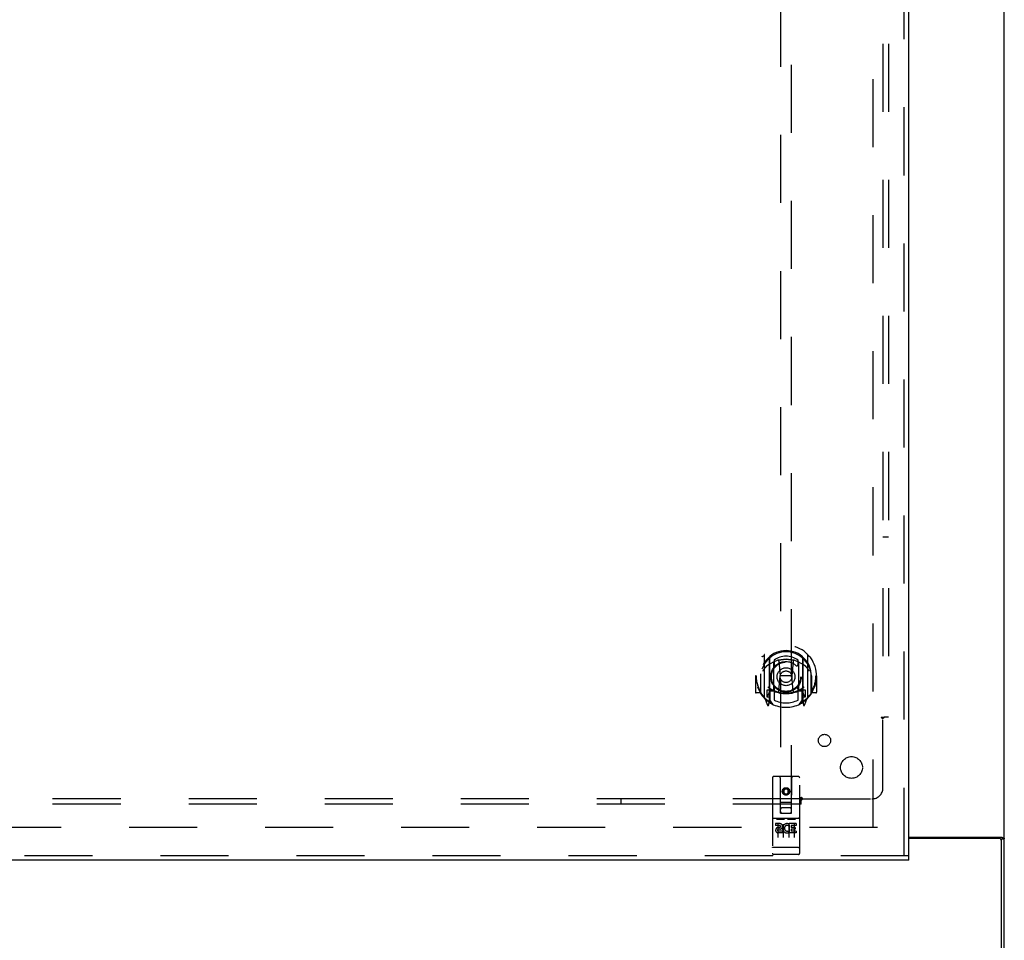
# Model space of a CAD drawing. Header units: inches. Extents: x 0 to 283, y 0 to 183.
# Tile 63 of 82: x 104 to 127, y 63 to 84. Entities that reach past the tile are written whole.
import ezdxf

# ---------------------------------------------------------------- set-up
doc = ezdxf.new("R2010")
doc.units = ezdxf.units.IN
doc.header["$LTSCALE"] = 15.583333
doc.header["$MEASUREMENT"] = 0
doc.linetypes.add('HIDDEN', pattern=[0.2, 0.1, -0.1])
doc.layers.get('0').update_dxf_attribs({"linetype": 'CONTINUOUS'})
for name, color, linetype in [('DEFAULT_2', 8, 'HIDDEN'), ('MAIN_OR_RIGHT_DOOR_ASSEMBLY', 7, 'CONTINUOUS'), ('SUBPANEL', 7, 'CONTINUOUS')]:
    doc.layers.add(name, color=color, linetype=linetype)

msp = doc.modelspace()

# ---------------------------------------------------------------- linework, layer by layer
at = {"color": 7, "linetype": 'Continuous'}
for p, q in [((126.517, 58.441), (126.517, 130.191)), ((124.33, 65.597), (126.456, 65.597)), ((126.392, 65.566), (124.33, 65.566)), ((126.42, 65.559), (126.517, 65.559)), ((126.455, 58.316), (126.455, 65.503))]:
    msp.add_line(p, q, dxfattribs=at)
at = {"color": 3, "linetype": 'Continuous'}
msp.add_lwpolyline([(126.362, 65.597), (126.361, 65.595), (126.361, 65.593), (126.361, 65.591), (126.362, 65.59), (126.362, 65.588), (126.363, 65.587), (126.364, 65.585), (126.365, 65.584), (126.366, 65.582), (126.368, 65.581), (126.37, 65.579), (126.371, 65.578), (126.373, 65.577), (126.375, 65.576), (126.377, 65.574), (126.379, 65.573), (126.381, 65.572), (126.383, 65.571), (126.385, 65.569), (126.387, 65.568), (126.389, 65.566), (126.389, 65.566)], dxfattribs=at)
at = {"color": 7, "linetype": 'Continuous'}
for points in [[(126.456, 65.597), (126.458, 65.595), (126.461, 65.594), (126.464, 65.592), (126.467, 65.591), (126.47, 65.589), (126.474, 65.587), (126.478, 65.586), (126.486, 65.583)], [(126.486, 65.583), (126.489, 65.581), (126.493, 65.58), (126.497, 65.579), (126.5, 65.577), (126.503, 65.576), (126.505, 65.574), (126.508, 65.573), (126.51, 65.571), (126.512, 65.569), (126.514, 65.568), (126.515, 65.566), (126.516, 65.564), (126.517, 65.563), (126.517, 65.561), (126.517, 65.559)]]:
    msp.add_lwpolyline(points, dxfattribs=at)
msp.add_arc((126.392, 65.503), 0.0625, 0, 90, dxfattribs=at)
at = {"layer": 'DEFAULT_2', "color": 8, "linetype": 'HIDDEN'}
for p, q in [((123.517, 65.816), (123.517, 126.816)), ((123.611, 65.816), (88.642, 65.816))]:
    msp.add_line(p, q, dxfattribs=at)
at = {"layer": 'MAIN_OR_RIGHT_DOOR_ASSEMBLY', "color": 8, "linetype": 'HIDDEN'}
for p, q in [((124.226, 65.17), (124.226, 127.462)), ((121.392, 94.145), (121.392, 66.143)), ((121.642, 66.143), (121.642, 94.145)), ((121.017, 69.771), (121.017, 68.803)), ((121.135, 69.717), (121.135, 68.701)), ((121.142, 69.692), (121.142, 68.689)), ((121.892, 69.692), (121.892, 68.689)), ((121.9, 69.717), (121.9, 68.701)), ((122.017, 68.803), (122.017, 69.771)), ((121.235, 68.969), (121.235, 69.6)), ((121.242, 69.652), (121.242, 69.55)), ((121.354, 69.626), (121.385, 69.287)), ((121.68, 69.626), (121.65, 69.287)), ((121.792, 69.55), (121.792, 69.652)), ((121.8, 69.6), (121.8, 68.969)), ((120.832, 69.287), (120.817, 69.287)), ((120.817, 69.287), (120.817, 68.914)), ((120.935, 69.287), (120.95, 69.287)), ((120.935, 69.287), (120.935, 68.899)), ((120.942, 68.876), (120.942, 69.334)), ((121.354, 68.943), (121.385, 69.287)), ((121.65, 69.287), (121.385, 69.287)), ((121.68, 68.943), (121.65, 69.287)), ((122.1, 69.287), (122.085, 69.287)), ((122.092, 68.876), (122.092, 69.334)), ((122.1, 69.287), (122.1, 68.899)), ((122.217, 69.287), (122.202, 69.287)), ((122.217, 69.287), (122.217, 68.914)), ((120.935, 68.899), (120.832, 68.899)), ((120.935, 68.899), (120.943, 68.914)), ((121.021, 68.793), (121.092, 68.617)), ((121.135, 68.958), (121.075, 68.958)), ((121.075, 68.958), (121.075, 68.808)), ((121.075, 68.808), (121.142, 68.808)), ((121.112, 68.862), (121.083, 68.816)), ((121.145, 68.921), (121.145, 68.714)), ((121.235, 68.959), (121.162, 68.959)), ((121.23, 68.941), (121.165, 68.941)), ((121.242, 68.988), (121.242, 68.736)), ((121.792, 68.736), (121.792, 68.988)), ((121.872, 68.959), (121.8, 68.959)), ((121.87, 68.941), (121.804, 68.941)), ((121.89, 68.714), (121.89, 68.921)), ((121.892, 68.808), (121.96, 68.808)), ((121.96, 68.958), (121.9, 68.958)), ((121.951, 68.816), (121.922, 68.862)), ((121.942, 68.617), (122.013, 68.793)), ((121.96, 68.808), (121.96, 68.958)), ((122.091, 68.914), (122.1, 68.899)), ((122.202, 68.899), (122.1, 68.899)), ((121.113, 68.697), (121.113, 68.697)), ((121.113, 68.697), (121.118, 68.694)), ((121.12, 68.62), (121.135, 68.701)), ((121.212, 68.639), (121.142, 68.748)), ((121.892, 68.748), (121.822, 68.639)), ((121.9, 68.701), (121.914, 68.62)), ((121.92, 68.697), (121.921, 68.697)), ((121.921, 68.697), (121.921, 68.697)), ((121.921, 68.697), (121.921, 68.697)), ((121.8, 66.983), (121.235, 66.983)), ((121.205, 66.953), (121.205, 65.228)), ((121.391, 66.143), (121.387, 66.953)), ((121.644, 66.143), (121.647, 66.953)), ((121.83, 65.228), (121.83, 66.953)), ((121.517, 66.716), (121.455, 66.679)), ((121.455, 66.679), (121.465, 66.674)), ((121.455, 66.679), (121.455, 66.607)), ((121.455, 66.607), (121.465, 66.613)), ((121.455, 66.607), (121.517, 66.571)), ((121.517, 66.704), (121.465, 66.674)), ((121.465, 66.674), (121.465, 66.613)), ((121.465, 66.613), (121.517, 66.583)), ((121.58, 66.679), (121.517, 66.716)), ((121.517, 66.716), (121.517, 66.704)), ((121.57, 66.674), (121.517, 66.704)), ((121.517, 66.583), (121.57, 66.613)), ((121.517, 66.571), (121.58, 66.607)), ((121.517, 66.571), (121.517, 66.583)), ((121.58, 66.679), (121.57, 66.674)), ((121.57, 66.613), (121.57, 66.674)), ((121.58, 66.607), (121.57, 66.613)), ((121.58, 66.607), (121.58, 66.679)), ((121.389, 66.393), (121.645, 66.393)), ((121.391, 66.143), (121.392, 66.143)), ((121.392, 66.143), (121.642, 66.143)), ((121.602, 66.268), (121.432, 66.268)), ((121.642, 66.143), (121.644, 66.143)), ((121.8, 66.026), (121.235, 66.026)), ((121.373, 65.904), (121.28, 65.904)), ((121.28, 65.904), (121.28, 65.862)), ((121.373, 65.862), (121.28, 65.862)), ((121.306, 66.01), (121.478, 66.01)), ((121.33, 65.895), (121.33, 65.589)), ((121.455, 65.895), (121.455, 65.589)), ((121.556, 66.01), (121.728, 66.01)), ((121.58, 65.895), (121.58, 65.589)), ((121.593, 65.868), (121.58, 65.85)), ((121.589, 65.894), (121.593, 65.892)), ((121.749, 65.904), (121.593, 65.904)), ((121.593, 65.904), (121.593, 65.892)), ((121.593, 65.868), (121.593, 65.691)), ((121.749, 65.862), (121.635, 65.862)), ((121.635, 65.862), (121.635, 65.818)), ((121.705, 65.895), (121.705, 65.589)), ((121.749, 65.904), (121.749, 65.862)), ((121.377, 65.818), (121.33, 65.818)), ((121.373, 65.777), (121.344, 65.777)), ((121.437, 65.733), (121.344, 65.733)), ((121.437, 65.691), (121.344, 65.691)), ((121.437, 65.733), (121.437, 65.691)), ((121.568, 65.739), (121.585, 65.7)), ((121.749, 65.691), (121.593, 65.691)), ((121.728, 65.818), (121.635, 65.818)), ((121.728, 65.776), (121.635, 65.776)), ((121.635, 65.776), (121.635, 65.733)), ((121.749, 65.733), (121.635, 65.733)), ((121.728, 65.818), (121.728, 65.776)), ((121.749, 65.733), (121.749, 65.691)), ((121.222, 65.357), (121.221, 65.357)), ((121.223, 65.357), (121.222, 65.357)), ((121.224, 65.357), (121.223, 65.357)), ((121.223, 65.357), (121.223, 65.357)), ((121.225, 65.356), (121.224, 65.357)), ((121.226, 65.356), (121.225, 65.356)), ((121.227, 65.356), (121.226, 65.356)), ((121.227, 65.356), (121.227, 65.356)), ((121.23, 65.356), (121.229, 65.356)), ((121.231, 65.356), (121.23, 65.356)), ((121.23, 65.356), (121.23, 65.356)), ((121.232, 65.356), (121.231, 65.356)), ((121.233, 65.356), (121.232, 65.356)), ((121.234, 65.356), (121.233, 65.356)), ((121.235, 65.356), (121.234, 65.356)), ((121.8, 65.356), (121.235, 65.356)), ((121.8, 65.198), (121.235, 65.198)), ((121.8, 65.356), (121.801, 65.356)), ((121.801, 65.356), (121.802, 65.356)), ((121.802, 65.356), (121.803, 65.356)), ((121.803, 65.356), (121.804, 65.356)), ((121.803, 65.356), (121.803, 65.356)), ((121.804, 65.356), (121.805, 65.356)), ((121.805, 65.356), (121.806, 65.356)), ((121.806, 65.356), (121.807, 65.356)), ((121.807, 65.356), (121.808, 65.356)), ((121.807, 65.356), (121.807, 65.356)), ((121.808, 65.356), (121.809, 65.356)), ((121.809, 65.356), (121.81, 65.357)), ((121.81, 65.357), (121.811, 65.357)), ((121.811, 65.357), (121.812, 65.357)), ((121.811, 65.357), (121.811, 65.357)), ((121.812, 65.357), (121.813, 65.357)), ((121.813, 65.357), (121.814, 65.357)), ((124.33, 65.17), (87.392, 65.17))]:
    msp.add_line(p, q, dxfattribs=at)
at = {"layer": 'MAIN_OR_RIGHT_DOOR_ASSEMBLY', "color": 3, "linetype": 'Continuous'}
for p, q in [((124.33, 65.17), (124.33, 127.462)), ((124.33, 65.066), (87.392, 65.066))]:
    msp.add_line(p, q, dxfattribs=at)
at = {"layer": 'MAIN_OR_RIGHT_DOOR_ASSEMBLY', "color": 7, "linetype": 'Continuous'}
msp.add_line((124.33, 65.066), (124.33, 65.17), dxfattribs=at)
at = {"layer": 'MAIN_OR_RIGHT_DOOR_ASSEMBLY', "color": 8, "linetype": 'HIDDEN'}
for points in [[(120.972, 69.726), (120.972, 69.727), (120.973, 69.728), (120.974, 69.728), (120.974, 69.729), (120.975, 69.73), (120.976, 69.731), (120.977, 69.732), (120.977, 69.732), (120.978, 69.733), (120.979, 69.734), (120.98, 69.735), (120.98, 69.735), (120.981, 69.736), (120.982, 69.737), (120.983, 69.737), (120.984, 69.738), (120.985, 69.739), (120.985, 69.739), (120.986, 69.74), (120.987, 69.741), (120.988, 69.741), (120.989, 69.742), (120.99, 69.742), (120.99, 69.743), (120.991, 69.743), (120.992, 69.744), (120.993, 69.744), (120.994, 69.745), (120.995, 69.745), (120.996, 69.746), (120.997, 69.746), (120.998, 69.747), (120.999, 69.747), (120.999, 69.748)], [(122.035, 69.748), (122.036, 69.747), (122.037, 69.747), (122.037, 69.746), (122.038, 69.746), (122.039, 69.745), (122.04, 69.745), (122.041, 69.744), (122.042, 69.744), (122.043, 69.743), (122.044, 69.743), (122.045, 69.742), (122.045, 69.742), (122.046, 69.741), (122.047, 69.741), (122.048, 69.74), (122.049, 69.739), (122.05, 69.739), (122.05, 69.738), (122.051, 69.737), (122.052, 69.737), (122.053, 69.736), (122.054, 69.735), (122.054, 69.735), (122.055, 69.734), (122.056, 69.733), (122.057, 69.732), (122.057, 69.732), (122.058, 69.731), (122.059, 69.73), (122.06, 69.729), (122.06, 69.728), (122.061, 69.728), (122.062, 69.727), (122.062, 69.726)], [(121.063, 69.502), (121.061, 69.501), (121.06, 69.499), (121.058, 69.498), (121.057, 69.497), (121.055, 69.495), (121.053, 69.493), (121.052, 69.492), (121.05, 69.49), (121.048, 69.488), (121.046, 69.486), (121.044, 69.484), (121.043, 69.482), (121.041, 69.48), (121.039, 69.478), (121.037, 69.476), (121.035, 69.473), (121.033, 69.471), (121.031, 69.469), (121.029, 69.466), (121.026, 69.463), (121.024, 69.46), (121.022, 69.457), (121.02, 69.454), (121.017, 69.451), (121.015, 69.448), (121.012, 69.444), (121.01, 69.441), (121.007, 69.437), (121.005, 69.433), (121.002, 69.429), (120.999, 69.425), (120.997, 69.42), (120.994, 69.416), (120.991, 69.411), (120.988, 69.406), (120.985, 69.4)], [(121.329, 69.644), (121.335, 69.645), (121.34, 69.647), (121.345, 69.648), (121.351, 69.65), (121.356, 69.651), (121.362, 69.652), (121.367, 69.653), (121.373, 69.654), (121.378, 69.656), (121.384, 69.657), (121.389, 69.658), (121.395, 69.659), (121.4, 69.66), (121.406, 69.661), (121.411, 69.662), (121.417, 69.662), (121.422, 69.663), (121.428, 69.664), (121.433, 69.665), (121.439, 69.665), (121.444, 69.666), (121.45, 69.666), (121.456, 69.667), (121.461, 69.667), (121.467, 69.668), (121.472, 69.668), (121.478, 69.668), (121.483, 69.669), (121.489, 69.669), (121.495, 69.669), (121.5, 69.669), (121.506, 69.669), (121.511, 69.67), (121.517, 69.67), (121.523, 69.67), (121.528, 69.669), (121.534, 69.669), (121.539, 69.669), (121.545, 69.669), (121.551, 69.669), (121.556, 69.668), (121.562, 69.668), (121.567, 69.668), (121.573, 69.667), (121.579, 69.667), (121.584, 69.666), (121.59, 69.666), (121.595, 69.665), (121.601, 69.665), (121.606, 69.664), (121.612, 69.663), (121.617, 69.662), (121.623, 69.662), (121.629, 69.661), (121.634, 69.66), (121.64, 69.659), (121.645, 69.658), (121.651, 69.657), (121.656, 69.656), (121.662, 69.654), (121.667, 69.653), (121.672, 69.652), (121.678, 69.651), (121.683, 69.65), (121.689, 69.648), (121.694, 69.647), (121.7, 69.645), (121.705, 69.644)], [(122.05, 69.4), (122.046, 69.406), (122.043, 69.411), (122.04, 69.416), (122.038, 69.42), (122.035, 69.425), (122.032, 69.429), (122.029, 69.433), (122.027, 69.437), (122.024, 69.441), (122.022, 69.444), (122.019, 69.448), (122.017, 69.451), (122.015, 69.454), (122.012, 69.457), (122.01, 69.46), (122.008, 69.463), (122.006, 69.466), (122.003, 69.468), (122.001, 69.471), (121.999, 69.473), (121.997, 69.476), (121.995, 69.478), (121.993, 69.48), (121.992, 69.482), (121.99, 69.484), (121.988, 69.486), (121.986, 69.488), (121.984, 69.49), (121.983, 69.492), (121.981, 69.493), (121.979, 69.495), (121.978, 69.497), (121.976, 69.498), (121.974, 69.499), (121.973, 69.501), (121.971, 69.502)], [(120.999, 68.826), (120.999, 68.827), (120.998, 68.827), (120.997, 68.828), (120.996, 68.828), (120.995, 68.829), (120.994, 68.829), (120.993, 68.83), (120.992, 68.83), (120.991, 68.831), (120.99, 68.831), (120.99, 68.832), (120.989, 68.832), (120.988, 68.833), (120.987, 68.834), (120.986, 68.834), (120.985, 68.835), (120.985, 68.835), (120.984, 68.836), (120.983, 68.837), (120.982, 68.837), (120.981, 68.838), (120.98, 68.839), (120.98, 68.84), (120.979, 68.84), (120.978, 68.841), (120.977, 68.842), (120.977, 68.843), (120.976, 68.843), (120.975, 68.844), (120.974, 68.845), (120.974, 68.846), (120.973, 68.847), (120.972, 68.847), (120.972, 68.848)], [(122.062, 68.848), (122.062, 68.847), (122.061, 68.847), (122.06, 68.846), (122.06, 68.845), (122.059, 68.844), (122.058, 68.843), (122.057, 68.843), (122.057, 68.842), (122.056, 68.841), (122.055, 68.84), (122.054, 68.84), (122.054, 68.839), (122.053, 68.838), (122.052, 68.837), (122.051, 68.837), (122.05, 68.836), (122.05, 68.835), (122.049, 68.835), (122.048, 68.834), (122.047, 68.834), (122.046, 68.833), (122.045, 68.832), (122.045, 68.832), (122.044, 68.831), (122.043, 68.831), (122.042, 68.83), (122.041, 68.83), (122.04, 68.829), (122.039, 68.829), (122.038, 68.828), (122.037, 68.828), (122.037, 68.827), (122.036, 68.827), (122.035, 68.826)], [(121.3, 66.009), (121.3, 66.009), (121.3, 66.009), (121.3, 66.009), (121.3, 66.009), (121.3, 66.009), (121.3, 66.009), (121.3, 66.009), (121.3, 66.009), (121.3, 66.009), (121.301, 66.009), (121.301, 66.009), (121.301, 66.009), (121.301, 66.009), (121.301, 66.009), (121.301, 66.009), (121.301, 66.009), (121.301, 66.01), (121.301, 66.01), (121.302, 66.01), (121.302, 66.01), (121.302, 66.01), (121.302, 66.01), (121.302, 66.01), (121.302, 66.01), (121.302, 66.01), (121.303, 66.01), (121.303, 66.01), (121.303, 66.01), (121.303, 66.01), (121.303, 66.01), (121.303, 66.01), (121.303, 66.01), (121.304, 66.01), (121.304, 66.01), (121.304, 66.01), (121.304, 66.01), (121.304, 66.01), (121.305, 66.01), (121.305, 66.01), (121.305, 66.01), (121.305, 66.01), (121.305, 66.01), (121.306, 66.01), (121.306, 66.01), (121.306, 66.01)], [(121.478, 66.01), (121.478, 66.01), (121.478, 66.01), (121.479, 66.01), (121.479, 66.01), (121.479, 66.01), (121.479, 66.01), (121.479, 66.01), (121.48, 66.01), (121.48, 66.01), (121.48, 66.01), (121.48, 66.01), (121.48, 66.01), (121.48, 66.01), (121.481, 66.01), (121.481, 66.01), (121.481, 66.01), (121.481, 66.01), (121.481, 66.01), (121.481, 66.01), (121.482, 66.01), (121.482, 66.01), (121.482, 66.01), (121.482, 66.01), (121.482, 66.01), (121.482, 66.01), (121.482, 66.01), (121.483, 66.01), (121.483, 66.01), (121.483, 66.01), (121.483, 66.009), (121.483, 66.009), (121.483, 66.009), (121.483, 66.009), (121.483, 66.009), (121.483, 66.009), (121.484, 66.009), (121.484, 66.009), (121.484, 66.009), (121.484, 66.009), (121.484, 66.009), (121.484, 66.009), (121.484, 66.009), (121.484, 66.009), (121.484, 66.009), (121.484, 66.009), (121.485, 66.009)], [(121.55, 66.009), (121.55, 66.009), (121.55, 66.009), (121.55, 66.009), (121.55, 66.009), (121.55, 66.009), (121.55, 66.009), (121.55, 66.009), (121.55, 66.009), (121.55, 66.009), (121.551, 66.009), (121.551, 66.009), (121.551, 66.009), (121.551, 66.009), (121.551, 66.009), (121.551, 66.009), (121.551, 66.009), (121.551, 66.01), (121.551, 66.01), (121.552, 66.01), (121.552, 66.01), (121.552, 66.01), (121.552, 66.01), (121.552, 66.01), (121.552, 66.01), (121.552, 66.01), (121.553, 66.01), (121.553, 66.01), (121.553, 66.01), (121.553, 66.01), (121.553, 66.01), (121.553, 66.01), (121.553, 66.01), (121.554, 66.01), (121.554, 66.01), (121.554, 66.01), (121.554, 66.01), (121.554, 66.01), (121.555, 66.01), (121.555, 66.01), (121.555, 66.01), (121.555, 66.01), (121.555, 66.01), (121.556, 66.01), (121.556, 66.01), (121.556, 66.01)], [(121.728, 66.01), (121.728, 66.01), (121.728, 66.01), (121.729, 66.01), (121.729, 66.01), (121.729, 66.01), (121.729, 66.01), (121.729, 66.01), (121.73, 66.01), (121.73, 66.01), (121.73, 66.01), (121.73, 66.01), (121.73, 66.01), (121.73, 66.01), (121.731, 66.01), (121.731, 66.01), (121.731, 66.01), (121.731, 66.01), (121.731, 66.01), (121.731, 66.01), (121.732, 66.01), (121.732, 66.01), (121.732, 66.01), (121.732, 66.01), (121.732, 66.01), (121.732, 66.01), (121.732, 66.01), (121.733, 66.01), (121.733, 66.01), (121.733, 66.01), (121.733, 66.009), (121.733, 66.009), (121.733, 66.009), (121.733, 66.009), (121.733, 66.009), (121.734, 66.009), (121.734, 66.009), (121.734, 66.009), (121.734, 66.009), (121.734, 66.009), (121.734, 66.009), (121.734, 66.009), (121.734, 66.009), (121.734, 66.009), (121.734, 66.009), (121.734, 66.009), (121.735, 66.009)], [(121.221, 65.357), (121.22, 65.357), (121.22, 65.357), (121.22, 65.357), (121.219, 65.357), (121.219, 65.357), (121.219, 65.357), (121.218, 65.357), (121.218, 65.357), (121.218, 65.357), (121.217, 65.357), (121.217, 65.357), (121.217, 65.358), (121.216, 65.358), (121.216, 65.358), (121.216, 65.358), (121.215, 65.358), (121.215, 65.358), (121.215, 65.358), (121.214, 65.358), (121.214, 65.358), (121.214, 65.358), (121.213, 65.358), (121.213, 65.358), (121.213, 65.358), (121.212, 65.358), (121.212, 65.359), (121.212, 65.359), (121.212, 65.359), (121.211, 65.359), (121.211, 65.359), (121.211, 65.359), (121.211, 65.359), (121.21, 65.359), (121.21, 65.359), (121.21, 65.359), (121.21, 65.359), (121.209, 65.359), (121.209, 65.36), (121.209, 65.36), (121.209, 65.36), (121.209, 65.36), (121.208, 65.36), (121.208, 65.36), (121.208, 65.36), (121.208, 65.36), (121.208, 65.36), (121.207, 65.36), (121.207, 65.36), (121.207, 65.361), (121.207, 65.361), (121.207, 65.361), (121.207, 65.361), (121.206, 65.361), (121.206, 65.361), (121.206, 65.361), (121.206, 65.361), (121.206, 65.361), (121.206, 65.361), (121.206, 65.362), (121.206, 65.362), (121.205, 65.362), (121.205, 65.362), (121.205, 65.362), (121.205, 65.362), (121.205, 65.362), (121.205, 65.362), (121.205, 65.362), (121.205, 65.362), (121.205, 65.363), (121.205, 65.363), (121.205, 65.363), (121.205, 65.363), (121.205, 65.363), (121.205, 65.363), (121.205, 65.363), (121.205, 65.363), (121.205, 65.363), (121.205, 65.363)], [(121.229, 65.356), (121.228, 65.356), (121.227, 65.356)], [(121.814, 65.357), (121.814, 65.357), (121.814, 65.357), (121.815, 65.357), (121.815, 65.357), (121.816, 65.357), (121.816, 65.357), (121.816, 65.357), (121.817, 65.357), (121.817, 65.357), (121.817, 65.357), (121.818, 65.358), (121.818, 65.358), (121.818, 65.358), (121.819, 65.358), (121.819, 65.358), (121.819, 65.358), (121.82, 65.358), (121.82, 65.358), (121.82, 65.358), (121.82, 65.358), (121.821, 65.358), (121.821, 65.358), (121.821, 65.358), (121.822, 65.358), (121.822, 65.359), (121.822, 65.359), (121.822, 65.359), (121.823, 65.359), (121.823, 65.359), (121.823, 65.359), (121.824, 65.359), (121.824, 65.359), (121.824, 65.359), (121.824, 65.359), (121.825, 65.359), (121.825, 65.359), (121.825, 65.36), (121.825, 65.36), (121.825, 65.36), (121.826, 65.36), (121.826, 65.36), (121.826, 65.36), (121.826, 65.36), (121.826, 65.36), (121.827, 65.36), (121.827, 65.36), (121.827, 65.36), (121.827, 65.361), (121.827, 65.361), (121.827, 65.361), (121.828, 65.361), (121.828, 65.361), (121.828, 65.361), (121.828, 65.361), (121.828, 65.361), (121.828, 65.361), (121.828, 65.361), (121.829, 65.362), (121.829, 65.362), (121.829, 65.362), (121.829, 65.362), (121.829, 65.362), (121.829, 65.362), (121.829, 65.362), (121.829, 65.362), (121.829, 65.362), (121.829, 65.362), (121.829, 65.363), (121.829, 65.363), (121.829, 65.363), (121.829, 65.363), (121.829, 65.363), (121.83, 65.363), (121.83, 65.363), (121.83, 65.363), (121.83, 65.363), (121.83, 65.363)]]:
    msp.add_lwpolyline(points, dxfattribs=at)
for centre, radius in [((121.517, 69.269), 0.35), ((121.517, 69.269), 0.335), ((121.517, 69.269), 0.205), ((121.517, 69.269), 0.133), ((121.517, 66.643), 0.085), ((121.517, 66.643), 0.0845)]:
    msp.add_circle(centre, radius, dxfattribs=at)
for centre, radius, start, end in [((121.517, 69.287), 0.7, 305.5126, 234.4874), ((121.517, 69.285), 0.583, 0.2464, 179.7536), ((121.517, 69.259), 0.58, 7.6622, 172.3378), ((121.032, 69.771), 0.015, 135.0748, 180), ((121.15, 69.717), 0.015, 130.3587, 180), ((121.162, 69.692), 0.02, 129.3378, 179.9984), ((121.517, 69.259), 0.48, 55.0461, 124.9539), ((121.872, 69.692), 0.02, 0, 50.6594), ((121.885, 69.717), 0.015, 0, 49.6413), ((122.002, 69.771), 0.015, 0, 44.9252), ((121.517, 68.97), 0.7, 49.529, 130.471), ((121.25, 69.6), 0.015, 112.9863, 180), ((121.272, 69.55), 0.03, 180, 311.1261), ((121.517, 69.269), 0.343, 48.8739, 131.1261), ((121.334, 69.625), 0.02, 5.0796, 105.5752), ((121.7, 69.625), 0.02, 74.4248, 174.9204), ((121.762, 69.55), 0.03, 228.8739, 360), ((121.785, 69.6), 0.015, 0, 67.0137), ((121.517, 69.287), 0.685, 180, 213.0115), ((120.962, 69.334), 0.02, 172.3378, 180), ((121.517, 69.287), 0.685, 326.9885, 360), ((122.072, 69.334), 0.02, 0, 7.6622), ((121.517, 69.6), 0.7, 233.2319, 306.7681), ((121.272, 68.988), 0.03, 48.8739, 180), ((121.517, 69.269), 0.343, 228.8739, 311.1261), ((121.762, 68.988), 0.03, 0, 131.1261), ((120.832, 68.914), 0.015, 180, 270), ((120.962, 68.876), 0.02, 180, 215.2961), ((121.517, 69.269), 0.7, 215.2961, 324.7039), ((121.032, 68.803), 0.015, 180, 224.9252), ((121.087, 68.813), 0.005, 147.3208, 270), ((120.954, 68.963), 0.188, 327.3208, 360), ((121.162, 68.939), 0.02, 90, 180), ((121.165, 68.921), 0.02, 90, 180), ((121.23, 68.921), 0.02, 66.536, 90), ((121.25, 68.969), 0.015, 180, 247.0137), ((121.517, 69.582), 0.7, 246.536, 293.464), ((121.334, 68.945), 0.02, 254.3869, 354.9204), ((121.7, 68.945), 0.02, 185.0796, 285.6131), ((121.785, 68.969), 0.015, 292.9863, 360), ((121.804, 68.921), 0.02, 90, 113.464), ((121.87, 68.921), 0.02, 0, 90), ((121.872, 68.939), 0.02, 0, 90), ((122.08, 68.963), 0.188, 180, 212.6792), ((121.947, 68.813), 0.005, 270, 32.6792), ((122.002, 68.803), 0.015, 315.0748, 360), ((122.072, 68.876), 0.02, 324.7039, 360), ((122.202, 68.914), 0.015, 270, 360), ((121.106, 68.623), 0.015, 201.8041, 350), ((121.122, 68.734), 0.02, 234.4874, 360), ((121.125, 68.714), 0.02, 234.7457, 360), ((121.162, 68.689), 0.02, 180, 238.5295), ((121.517, 69.269), 0.6, 242.7204, 297.2796), ((121.872, 68.689), 0.02, 301.4688, 359.9992), ((121.91, 68.714), 0.02, 180, 305.2543), ((121.912, 68.734), 0.02, 180, 305.5126), ((121.929, 68.623), 0.015, 190, 338.1959), ((121.235, 66.953), 0.03, 90, 180), ((121.357, 66.953), 0.03, 0, 90), ((121.677, 66.953), 0.03, 90, 180), ((121.8, 66.953), 0.03, 0, 90), ((121.432, 66.228), 0.04, 90, 180), ((121.432, 66.183), 0.04, 180, 270), ((121.602, 66.228), 0.04, 0, 90), ((121.602, 66.183), 0.04, 270, 360), ((121.235, 66.056), 0.03, 180, 270), ((121.373, 65.841), 0.0635, 270, 90), ((121.373, 65.84), 0.0219, 280.307, 90), ((121.543, 65.798), 0.107, 64.2636, 293.4027), ((121.543, 65.798), 0.0639, 54.8895, 293.4026), ((121.8, 66.056), 0.03, 270, 360), ((121.344, 65.755), 0.0644, 102.2995, 270.0775), ((121.344, 65.755), 0.0219, 89.9011, 270), ((121.235, 65.228), 0.03, 180, 270), ((121.8, 65.228), 0.03, 270, 360)]:
    msp.add_arc(centre, radius, start, end, dxfattribs=at)
at = {"layer": 'SUBPANEL', "color": 8, "linetype": 'HIDDEN'}
for p, q in [((123.736, 124.284), (123.736, 68.347)), ((123.861, 124.284), (123.861, 68.347)), ((123.736, 72.472), (123.861, 72.472)), ((123.695, 68.347), (123.774, 68.347)), ((123.861, 68.347), (123.774, 68.347)), ((123.736, 66.722), (123.736, 68.311)), ((121.861, 66.472), (53.923, 66.472)), ((121.861, 66.347), (53.923, 66.347)), ((117.736, 66.472), (117.736, 66.347)), ((121.861, 66.433), (121.861, 66.513)), ((121.861, 66.347), (121.861, 66.433)), ((121.878, 66.453), (121.885, 66.46)), ((121.896, 66.472), (123.486, 66.472))]:
    msp.add_line(p, q, dxfattribs=at)
for points in [[(123.695, 68.347), (123.696, 68.345), (123.696, 68.343), (123.697, 68.342), (123.698, 68.34), (123.699, 68.338), (123.7, 68.337), (123.702, 68.335), (123.703, 68.334), (123.705, 68.332), (123.707, 68.331), (123.708, 68.33), (123.71, 68.328), (123.712, 68.327), (123.714, 68.326), (123.716, 68.324), (123.721, 68.322)], [(123.774, 68.347), (123.772, 68.345), (123.77, 68.343), (123.767, 68.342), (123.765, 68.34), (123.763, 68.338), (123.761, 68.336), (123.76, 68.335), (123.758, 68.333), (123.756, 68.331), (123.755, 68.33), (123.749, 68.325)], [(123.721, 68.322), (123.723, 68.32), (123.726, 68.319), (123.728, 68.317), (123.73, 68.316), (123.732, 68.314), (123.734, 68.313), (123.736, 68.311)], [(123.749, 68.325), (123.747, 68.323), (123.745, 68.321), (123.743, 68.319), (123.741, 68.317), (123.739, 68.315), (123.737, 68.313), (123.736, 68.311)], [(121.861, 66.513), (121.863, 66.512), (121.864, 66.511), (121.866, 66.51), (121.868, 66.509), (121.869, 66.508), (121.871, 66.507), (121.872, 66.506), (121.874, 66.504), (121.875, 66.503), (121.877, 66.501), (121.878, 66.499), (121.879, 66.497), (121.881, 66.495), (121.882, 66.493), (121.883, 66.491)], [(121.861, 66.433), (121.863, 66.436), (121.864, 66.438), (121.866, 66.44), (121.868, 66.442), (121.87, 66.444), (121.871, 66.446), (121.873, 66.448), (121.875, 66.45), (121.876, 66.451), (121.878, 66.453)], [(121.883, 66.491), (121.886, 66.487), (121.887, 66.484), (121.889, 66.482), (121.89, 66.48), (121.892, 66.477), (121.893, 66.475), (121.895, 66.474), (121.896, 66.472)], [(121.885, 66.46), (121.887, 66.462), (121.889, 66.464), (121.891, 66.466), (121.893, 66.468), (121.895, 66.47), (121.896, 66.472)]]:
    msp.add_lwpolyline(points, dxfattribs=at)
for centre, radius in [((122.398, 67.809), 0.141), ((123.017, 67.191), 0.25)]:
    msp.add_circle(centre, radius, dxfattribs=at)
msp.add_arc((123.486, 66.722), 0.25, 270, 360, dxfattribs=at)

doc.saveas('drawing.dxf')
